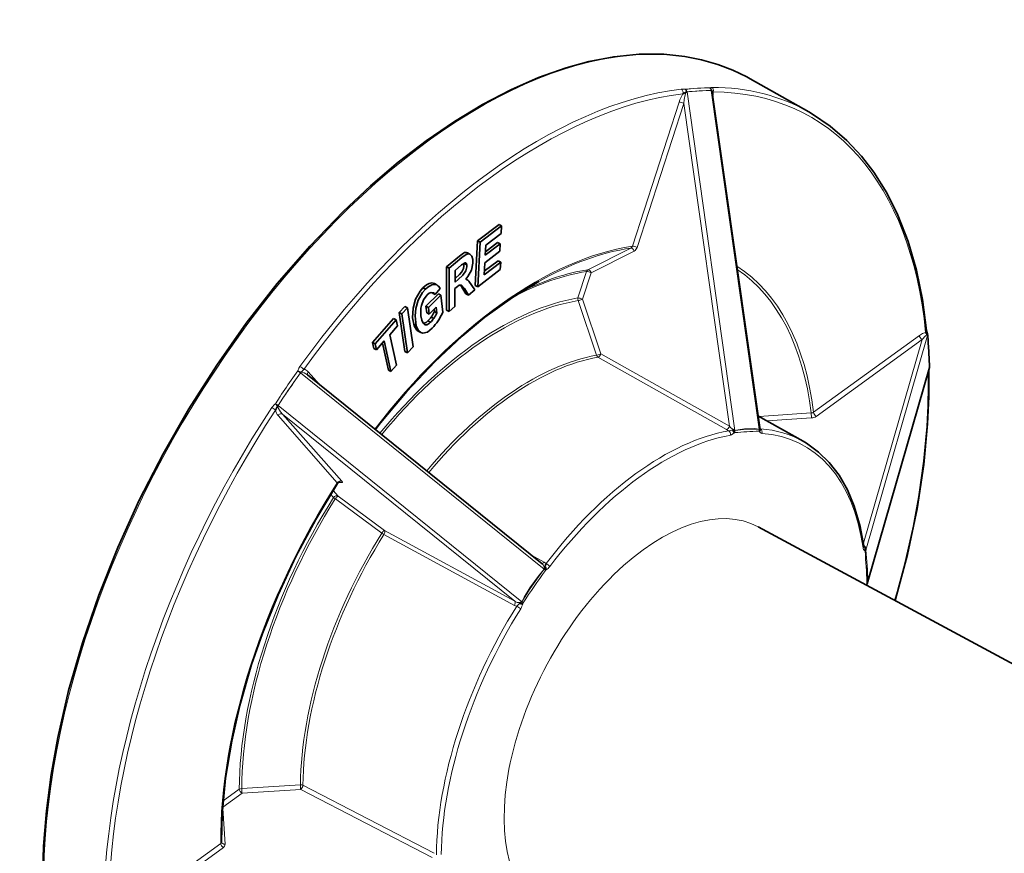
# Model space of a CAD drawing. Extents: x 0 to 420, y 0 to 297.
# Tile 32 of 39: x 324.33 to 325.74, y 248.78 to 249.98. Entities that reach past the tile are written whole.
import ezdxf

# ---------------------------------------------------------------- set-up
doc = ezdxf.new("R2010")
doc.units = 0

msp = doc.modelspace()

# ---------------------------------------------------------------- linework, layer by layer
at = {"color": 7, "lineweight": 35, "ltscale": 0.000138}
msp.add_line((325.373932, 249.893463), (325.378754, 249.890808), dxfattribs=at)
at = {"color": 7, "lineweight": 35, "ltscale": 0.002411}
msp.add_line((325.462677, 249.843323), (325.378754, 249.890808), dxfattribs=at)
at = {"color": 7, "lineweight": 13, "ltscale": 0.00014}
msp.add_line((325.279663, 249.875916), (325.285278, 249.875732), dxfattribs=at)
at = {"color": 7, "lineweight": 35, "ltscale": 0.000136}
msp.add_line((325.286835, 249.871704), (325.281921, 249.869385), dxfattribs=at)
at = {"color": 7, "lineweight": 13, "ltscale": 3e-06}
for p, q in [((325.285278, 249.875732), (325.2854, 249.875717)), ((325.323456, 249.873886), (325.323456, 249.873749)), ((324.72934, 249.471191), (324.729401, 249.471313)), ((324.696899, 249.424133), (324.696991, 249.424225)), ((325.544708, 249.213913), (325.544739, 249.21402)), ((325.082886, 249.186493), (325.082977, 249.186401)), ((325.05069, 249.139801), (325.050812, 249.13974))]:
    msp.add_line(p, q, dxfattribs=at)
at = {"color": 7, "lineweight": 13, "ltscale": 8e-06}
for p, q in [((325.287109, 249.871857), (325.286835, 249.871704)), ((325.323456, 249.873749), (325.323273, 249.874023))]:
    msp.add_line(p, q, dxfattribs=at)
at = {"color": 7, "lineweight": 13, "ltscale": 4e-06}
for p, q in [((325.286835, 249.871704), (325.286896, 249.871567)), ((325.632996, 249.522964), (325.633026, 249.523102)), ((325.633148, 249.522888), (325.632996, 249.522964)), ((324.734009, 249.469528), (324.7341, 249.469391)), ((324.700195, 249.420471), (324.700348, 249.420441)), ((325.356598, 249.385651), (325.356628, 249.385498)), ((325.391479, 249.387726), (325.391479, 249.387573))]:
    msp.add_line(p, q, dxfattribs=at)
at = {"color": 7, "lineweight": 13, "ltscale": 9e-06}
for p, q in [((325.287109, 249.871857), (325.286896, 249.871567)), ((325.635834, 249.476227), (325.635925, 249.476593)), ((324.734009, 249.469528), (324.733765, 249.469284)), ((324.7341, 249.469391), (324.733765, 249.469284))]:
    msp.add_line(p, q, dxfattribs=at)
at = {"color": 7, "lineweight": 13, "ltscale": 0.012277}
msp.add_line((325.287872, 249.871918), (325.356598, 249.385651), dxfattribs=at)
at = {"color": 7, "lineweight": 13, "ltscale": 0.000497}
msp.add_line((325.315155, 249.873932), (325.295319, 249.872742), dxfattribs=at)
at = {"color": 7, "lineweight": 13, "ltscale": 2e-06}
for p, q in [((325.320435, 249.877808), (325.320496, 249.877823)), ((324.734161, 249.469421), (324.7341, 249.469391)), ((325.547394, 249.169342), (325.547424, 249.169403))]:
    msp.add_line(p, q, dxfattribs=at)
at = {"color": 7, "lineweight": 13, "ltscale": 0.012278}
msp.add_line((325.391479, 249.387726), (325.322723, 249.873993), dxfattribs=at)
at = {"color": 7, "lineweight": 13, "ltscale": 6e-06}
for p, q in [((325.323456, 249.873886), (325.323273, 249.874023)), ((325.633148, 249.522888), (325.633026, 249.523102))]:
    msp.add_line(p, q, dxfattribs=at)
at = {"color": 7, "lineweight": 35, "ltscale": 0.012149}
msp.add_line((325.392181, 249.389893), (325.324158, 249.871063), dxfattribs=at)
at = {"color": 7, "lineweight": 13, "ltscale": 0.005437}
msp.add_line((325.209534, 249.65036), (325.276367, 249.85733), dxfattribs=at)
at = {"color": 7, "lineweight": 13, "ltscale": 0.005438}
msp.add_line((325.283112, 249.85553), (325.216248, 249.64856), dxfattribs=at)
at = {"color": 7, "lineweight": 13, "ltscale": 0.011711}
msp.add_line((325.348663, 249.391693), (325.283112, 249.85553), dxfattribs=at)
at = {"color": 7, "lineweight": 35, "ltscale": 0.000968}
for p, q in [((324.987335, 249.657959), (325.018066, 249.681488)), ((324.991028, 249.655975), (325.021759, 249.679504))]:
    msp.add_line(p, q, dxfattribs=at)
at = {"color": 7, "lineweight": 35, "ltscale": 0.000105}
for p, q in [((325.021759, 249.679504), (325.018066, 249.681488)), ((324.991028, 249.655975), (324.987335, 249.657959)), ((325.019623, 249.653748), (325.01593, 249.655731)), ((325.020416, 249.627533), (325.016724, 249.629517)), ((324.946472, 249.61882), (324.94278, 249.620804)), ((324.971802, 249.623718), (324.968109, 249.625717)), ((324.928894, 249.594681), (324.925201, 249.59668)), ((324.987457, 249.592072), (324.983765, 249.594055)), ((324.926331, 249.581039), (324.922638, 249.583023)), ((324.934601, 249.580078), (324.930908, 249.582062)), ((324.886688, 249.56192), (324.882996, 249.563904)), ((324.946228, 249.556656), (324.942535, 249.55864)), ((324.870361, 249.544678), (324.866669, 249.546661)), ((324.87854, 249.553375), (324.874847, 249.555359)), ((324.917847, 249.552734), (324.914154, 249.554718)), ((324.924225, 249.546661), (324.920532, 249.548645)), ((324.928894, 249.554398), (324.925201, 249.556396)), ((324.899231, 249.536255), (324.895538, 249.538239)), ((324.919678, 249.541168), (324.915985, 249.543152)), ((324.905792, 249.526291), (324.9021, 249.528275)), ((324.840179, 249.510193), (324.836487, 249.512177)), ((324.842072, 249.501389), (324.838379, 249.503387)), ((324.886505, 249.497253), (324.882813, 249.499237))]:
    msp.add_line(p, q, dxfattribs=at)
at = {"color": 7, "lineweight": 35, "ltscale": 0.000267}
for p, q in [((325.021759, 249.679504), (325.021149, 249.668823)), ((325.019623, 249.653748), (325.019012, 249.643066)), ((325.020416, 249.627533), (325.019867, 249.616882))]:
    msp.add_line(p, q, dxfattribs=at)
at = {"color": 7, "lineweight": 35, "ltscale": 0.0016}
for p, q in [((324.983765, 249.594055), (324.987335, 249.657959)), ((324.987457, 249.592072), (324.991028, 249.655975))]:
    msp.add_line(p, q, dxfattribs=at)
at = {"color": 7, "lineweight": 35, "ltscale": 0.000699}
msp.add_line((325.021149, 249.668823), (324.998962, 249.65184), dxfattribs=at)
at = {"color": 7, "lineweight": 35, "ltscale": 0.000675}
for p, q in [((325.019012, 249.643066), (324.997559, 249.626648)), ((324.998169, 249.637329), (325.019623, 249.653748))]:
    msp.add_line(p, q, dxfattribs=at)
at = {"color": 7, "lineweight": 35, "ltscale": 0.000363}
msp.add_line((324.998962, 249.65184), (324.998169, 249.637329), dxfattribs=at)
at = {"color": 7, "lineweight": 35, "ltscale": 0.00055}
msp.add_line((324.998444, 249.642349), (325.01593, 249.655731), dxfattribs=at)
at = {"color": 7, "lineweight": 13, "ltscale": 0.001725}
msp.add_line((325.145599, 249.616638), (325.207245, 249.647675), dxfattribs=at)
at = {"color": 7, "lineweight": 13, "ltscale": 0.001726}
msp.add_line((325.211975, 249.643234), (325.15033, 249.612183), dxfattribs=at)
at = {"color": 7, "lineweight": 35, "ltscale": 0.000601}
for p, q in [((324.94278, 249.620804), (324.961151, 249.636307)), ((324.946472, 249.61882), (324.964844, 249.634323))]:
    msp.add_line(p, q, dxfattribs=at)
at = {"color": 7, "lineweight": 35, "ltscale": 0.000104}
for p, q in [((324.976196, 249.638885), (324.972534, 249.640869)), ((324.912476, 249.588501), (324.908813, 249.590485)), ((324.973999, 249.580109), (324.970337, 249.582092)), ((324.916809, 249.562286), (324.913147, 249.56427)), ((324.862793, 249.470398), (324.859131, 249.472382))]:
    msp.add_line(p, q, dxfattribs=at)
at = {"color": 7, "lineweight": 35, "ltscale": 0.000625}
msp.add_line((324.996857, 249.614319), (325.016724, 249.629517), dxfattribs=at)
at = {"color": 7, "lineweight": 35, "ltscale": 0.001554}
for p, q in [((324.942535, 249.55864), (324.94278, 249.620804)), ((324.946228, 249.556656), (324.946472, 249.61882))]:
    msp.add_line(p, q, dxfattribs=at)
at = {"color": 7, "lineweight": 35, "ltscale": 0.000418}
msp.add_line((324.954926, 249.615601), (324.954865, 249.598877), dxfattribs=at)
at = {"color": 7, "lineweight": 35, "ltscale": 0.000306}
msp.add_line((324.964264, 249.623489), (324.954926, 249.615601), dxfattribs=at)
at = {"color": 7, "lineweight": 35, "ltscale": 0.000147}
for p, q in [((324.969238, 249.626648), (324.964264, 249.623489)), ((324.954865, 249.598877), (324.959351, 249.602692))]:
    msp.add_line(p, q, dxfattribs=at)
at = {"color": 7, "lineweight": 35, "ltscale": 1.3e-05}
for p, q in [((324.968109, 249.625717), (324.968018, 249.626236)), ((325.392975, 249.388062), (325.39267, 249.388489)), ((325.541931, 249.219238), (325.541809, 249.219727))]:
    msp.add_line(p, q, dxfattribs=at)
at = {"color": 7, "lineweight": 35, "ltscale": 0.00102}
msp.add_line((325.019867, 249.616882), (324.987457, 249.592072), dxfattribs=at)
at = {"color": 7, "lineweight": 35, "ltscale": 0.00075}
msp.add_line((324.996582, 249.609283), (325.020416, 249.627533), dxfattribs=at)
at = {"color": 7, "lineweight": 35, "ltscale": 0.000435}
msp.add_line((324.997559, 249.626648), (324.996582, 249.609283), dxfattribs=at)
at = {"color": 7, "lineweight": 35, "ltscale": 2.5e-05}
msp.add_line((324.954895, 249.604004), (324.955658, 249.604675), dxfattribs=at)
at = {"color": 7, "lineweight": 35, "ltscale": 3.3e-05}
msp.add_line((324.970184, 249.603195), (324.971405, 249.602661), dxfattribs=at)
at = {"color": 7, "lineweight": 35, "ltscale": 3.2e-05}
for p, q in [((324.971405, 249.602661), (324.970276, 249.603287)), ((324.922638, 249.583023), (324.921844, 249.58403))]:
    msp.add_line(p, q, dxfattribs=at)
at = {"color": 7, "lineweight": 13, "ltscale": 0.000997}
for p, q in [((325.131348, 249.57605), (325.143616, 249.613983)), ((325.15033, 249.612183), (325.138062, 249.574249))]:
    msp.add_line(p, q, dxfattribs=at)
at = {"color": 7, "lineweight": 35, "ltscale": 0.000283}
msp.add_line((324.933624, 249.589706), (324.926331, 249.581039), dxfattribs=at)
at = {"color": 7, "lineweight": 35, "ltscale": 0.000644}
msp.add_line((324.954803, 249.589554), (324.954712, 249.563812), dxfattribs=at)
at = {"color": 7, "lineweight": 35, "ltscale": 0.000115}
msp.add_line((324.958313, 249.592514), (324.954803, 249.589554), dxfattribs=at)
at = {"color": 7, "lineweight": 35, "ltscale": 0.00016}
msp.add_line((324.968384, 249.5896), (324.964233, 249.594482), dxfattribs=at)
at = {"color": 7, "lineweight": 35, "ltscale": 0.000299}
for p, q in [((324.983154, 249.587814), (324.973999, 249.580109)), ((324.870667, 249.479401), (324.862793, 249.470398))]:
    msp.add_line(p, q, dxfattribs=at)
at = {"color": 7, "lineweight": 35, "ltscale": 0.000379}
msp.add_line((324.974426, 249.600189), (324.983154, 249.587814), dxfattribs=at)
at = {"color": 7, "lineweight": 35, "ltscale": 0.000628}
msp.add_line((324.913147, 249.56427), (324.930908, 249.582062), dxfattribs=at)
at = {"color": 7, "lineweight": 35, "ltscale": 0.000629}
msp.add_line((324.916809, 249.562286), (324.934601, 249.580078), dxfattribs=at)
at = {"color": 7, "lineweight": 35, "ltscale": 0.000616}
msp.add_line((324.934601, 249.580078), (324.937195, 249.555557), dxfattribs=at)
at = {"color": 7, "lineweight": 13, "ltscale": 3.2e-05}
for p, q in [((325.132813, 249.572433), (325.131561, 249.572235)), ((325.355438, 249.38623), (325.356598, 249.385651))]:
    msp.add_line(p, q, dxfattribs=at)
at = {"color": 7, "lineweight": 13, "ltscale": 0.00207}
for p, q in [((325.138062, 249.574249), (325.164368, 249.495728)), ((325.157867, 249.493729), (325.131561, 249.572235))]:
    msp.add_line(p, q, dxfattribs=at)
at = {"color": 7, "lineweight": 35, "ltscale": 0.000295}
for p, q in [((324.874847, 249.555359), (324.882996, 249.563904)), ((324.87854, 249.553375), (324.886688, 249.56192)), ((324.894653, 249.505783), (324.886505, 249.497253))]:
    msp.add_line(p, q, dxfattribs=at)
at = {"color": 7, "lineweight": 35, "ltscale": 0.001417}
for p, q in [((324.886688, 249.56192), (324.894653, 249.505783)), ((324.882813, 249.499237), (324.874847, 249.555359)), ((324.886505, 249.497253), (324.87854, 249.553375))]:
    msp.add_line(p, q, dxfattribs=at)
at = {"color": 7, "lineweight": 35, "ltscale": 0.00024}
for p, q in [((324.914154, 249.554718), (324.913147, 249.56427)), ((324.917847, 249.552734), (324.916809, 249.562286))]:
    msp.add_line(p, q, dxfattribs=at)
at = {"color": 7, "lineweight": 35, "ltscale": 0.000359}
msp.add_line((324.927979, 249.562897), (324.917847, 249.552734), dxfattribs=at)
at = {"color": 7, "lineweight": 35, "ltscale": 8.4e-05}
msp.add_line((324.925201, 249.556396), (324.924835, 249.559753), dxfattribs=at)
at = {"color": 7, "lineweight": 35, "ltscale": 0.000214}
msp.add_line((324.928894, 249.554398), (324.927979, 249.562897), dxfattribs=at)
at = {"color": 7, "lineweight": 35, "ltscale": 0.000277}
msp.add_line((324.954712, 249.563812), (324.946228, 249.556656), dxfattribs=at)
at = {"color": 7, "lineweight": 35, "ltscale": 0.001146}
for p, q in [((324.836487, 249.512177), (324.866669, 249.546661)), ((324.840179, 249.510193), (324.870361, 249.544678))]:
    msp.add_line(p, q, dxfattribs=at)
at = {"color": 7, "lineweight": 35, "ltscale": 0.000226}
msp.add_line((324.870361, 249.544678), (324.872253, 249.535858), dxfattribs=at)
at = {"color": 7, "lineweight": 35, "ltscale": 0.00042}
msp.add_line((324.872253, 249.535858), (324.861206, 249.523224), dxfattribs=at)
at = {"color": 7, "lineweight": 35, "ltscale": 0.001121}
for p, q in [((324.861206, 249.523224), (324.870667, 249.479401)), ((324.862793, 249.470398), (324.853333, 249.514236))]:
    msp.add_line(p, q, dxfattribs=at)
at = {"color": 7, "lineweight": 13, "ltscale": 0.004697}
for p, q in [((325.469482, 249.411835), (325.621429, 249.522369)), ((324.622406, 248.786835), (324.470459, 248.6763))]:
    msp.add_line(p, q, dxfattribs=at)
at = {"color": 7, "lineweight": 13, "ltscale": 0.004698}
for p, q in [((325.625366, 249.51651), (325.473389, 249.40596)), ((324.466522, 248.682159), (324.618469, 248.792709))]:
    msp.add_line(p, q, dxfattribs=at)
at = {"color": 7, "lineweight": 13, "ltscale": 0.007612}
msp.add_line((325.541199, 249.223907), (325.625366, 249.51651), dxfattribs=at)
at = {"color": 7, "lineweight": 13, "ltscale": 0.008013}
msp.add_line((325.633331, 249.522034), (325.544739, 249.21402), dxfattribs=at)
at = {"color": 7, "lineweight": 35, "ltscale": 8e-06}
msp.add_line((325.633209, 249.523804), (325.633118, 249.524109), dxfattribs=at)
at = {"color": 7, "lineweight": 35, "ltscale": 2.3e-05}
msp.add_line((325.633209, 249.523804), (325.633392, 249.522888), dxfattribs=at)
at = {"color": 7, "lineweight": 13, "ltscale": 0.000235}
msp.add_line((325.633972, 249.512665), (325.633331, 249.522034), dxfattribs=at)
at = {"color": 7, "lineweight": 35, "ltscale": 2e-06}
for p, q in [((325.633392, 249.522888), (325.633392, 249.522797)), ((325.636078, 249.478058), (325.636078, 249.477966)), ((324.619781, 248.795059), (324.619781, 248.794998))]:
    msp.add_line(p, q, dxfattribs=at)
at = {"color": 7, "lineweight": 35, "ltscale": 0.000236}
msp.add_line((325.634033, 249.513397), (325.633392, 249.522797), dxfattribs=at)
at = {"color": 7, "lineweight": 35, "ltscale": 0.000225}
for p, q in [((324.838379, 249.503387), (324.836487, 249.512177)), ((324.842072, 249.501389), (324.840179, 249.510193))]:
    msp.add_line(p, q, dxfattribs=at)
at = {"color": 7, "lineweight": 35, "ltscale": 0.000427}
msp.add_line((324.853333, 249.514236), (324.842072, 249.501389), dxfattribs=at)
at = {"color": 7, "lineweight": 35, "ltscale": 0.000995}
msp.add_line((324.859131, 249.472382), (324.850708, 249.511261), dxfattribs=at)
at = {"color": 7, "lineweight": 13, "ltscale": 0.000636}
msp.add_line((325.635498, 249.487274), (325.633972, 249.512665), dxfattribs=at)
msp.add_line((325.635498, 249.487274), (325.633972, 249.512665), dxfattribs=at)
at = {"color": 7, "lineweight": 13, "ltscale": 3.1e-05}
msp.add_line((325.157867, 249.493729), (325.159088, 249.493927), dxfattribs=at)
at = {"color": 7, "lineweight": 13, "ltscale": 0.005291}
for p, q in [((325.34436, 249.386993), (325.160034, 249.491028)), ((325.164368, 249.495728), (325.348663, 249.391693))]:
    msp.add_line(p, q, dxfattribs=at)
at = {"color": 7, "lineweight": 35, "ltscale": 0.000247}
msp.add_line((325.636078, 249.478058), (325.635559, 249.48793), dxfattribs=at)
at = {"color": 7, "lineweight": 35, "ltscale": 0.000133}
msp.add_line((324.73764, 249.473419), (324.734009, 249.469528), dxfattribs=at)
at = {"color": 7, "lineweight": 13, "ltscale": 0.008012}
msp.add_line((325.547424, 249.169403), (325.635986, 249.477417), dxfattribs=at)
at = {"color": 7, "lineweight": 35, "ltscale": 0.008001}
msp.add_line((325.547424, 249.168747), (325.635864, 249.476318), dxfattribs=at)
at = {"color": 7, "lineweight": 13, "ltscale": 0.000247}
msp.add_line((325.635986, 249.477417), (325.635498, 249.487274), dxfattribs=at)
at = {"color": 7, "lineweight": 13, "ltscale": 1.1e-05}
msp.add_line((325.635803, 249.476181), (325.635925, 249.476593), dxfattribs=at)
at = {"color": 7, "lineweight": 13, "ltscale": 1e-06}
msp.add_line((325.635803, 249.476181), (325.635834, 249.476227), dxfattribs=at)
at = {"color": 7, "lineweight": 35, "ltscale": 1.1e-05}
msp.add_line((325.635986, 249.476746), (325.635864, 249.476318), dxfattribs=at)
at = {"color": 7, "lineweight": 13, "ltscale": 0.000306}
for p, q in [((324.722107, 249.461304), (324.72934, 249.471191)), ((324.707672, 249.431976), (324.701019, 249.421707))]:
    msp.add_line(p, q, dxfattribs=at)
at = {"color": 7, "lineweight": 13, "ltscale": 0.000305}
msp.add_line((324.733215, 249.468399), (324.726013, 249.458557), dxfattribs=at)
at = {"color": 7, "lineweight": 13, "ltscale": 0.011229}
for p, q in [((325.082886, 249.186493), (324.733215, 249.468399)), ((324.701019, 249.421707), (325.05069, 249.139801))]:
    msp.add_line(p, q, dxfattribs=at)
at = {"color": 7, "lineweight": 35, "ltscale": 0.010803}
msp.add_line((325.079712, 249.194336), (324.743286, 249.465546), dxfattribs=at)
at = {"color": 7, "lineweight": 13, "ltscale": 0.000603}
msp.add_line((324.74411, 249.470093), (324.760071, 249.451996), dxfattribs=at)
at = {"color": 7, "lineweight": 35, "ltscale": 1.2e-05}
msp.add_line((325.63501, 249.473373), (325.63501, 249.472885), dxfattribs=at)
at = {"color": 7, "lineweight": 13, "ltscale": 0.000807}
msp.add_line((324.726013, 249.458557), (324.707672, 249.431976), dxfattribs=at)
at = {"color": 7, "lineweight": 13, "ltscale": 0.000308}
msp.add_line((324.696991, 249.424225), (324.703674, 249.434555), dxfattribs=at)
at = {"color": 7, "lineweight": 13, "ltscale": 0.000123}
msp.add_line((324.696899, 249.424133), (324.700195, 249.420471), dxfattribs=at)
at = {"color": 7, "lineweight": 13, "ltscale": 0.00012}
msp.add_line((324.696991, 249.424225), (324.700378, 249.420837), dxfattribs=at)
at = {"color": 7, "lineweight": 35, "ltscale": 0.000155}
msp.add_line((324.700195, 249.420471), (324.697357, 249.414978), dxfattribs=at)
at = {"color": 7, "lineweight": 13, "ltscale": 1e-05}
for q in [(324.700195, 249.420471), (324.700348, 249.420441)]:
    msp.add_line((324.700378, 249.420837), q, dxfattribs=at)
at = {"color": 7, "lineweight": 13, "ltscale": 0.003215}
for p, q in [((324.785828, 249.31073), (324.700745, 249.407166)), ((324.707214, 249.409225), (324.792297, 249.312805))]:
    msp.add_line(p, q, dxfattribs=at)
at = {"color": 7, "lineweight": 13, "ltscale": 0.010711}
msp.add_line((325.040771, 249.14035), (324.707214, 249.409225), dxfattribs=at)
at = {"color": 7, "lineweight": 35, "ltscale": 0.001868}
msp.add_line((325.454803, 249.370163), (325.389771, 249.406952), dxfattribs=at)
at = {"color": 7, "lineweight": 13, "ltscale": 0.001866}
msp.add_line((325.391541, 249.405945), (325.466003, 249.410843), dxfattribs=at)
at = {"color": 7, "lineweight": 13, "ltscale": 0.00159}
msp.add_line((325.466461, 249.403656), (325.403015, 249.399475), dxfattribs=at)
at = {"color": 7, "lineweight": 13, "ltscale": 0.00018}
msp.add_line((325.466461, 249.403656), (325.466003, 249.410843), dxfattribs=at)
at = {"color": 7, "lineweight": 35, "ltscale": 1.4e-05}
for p, q in [((325.392181, 249.389893), (325.392303, 249.389328)), ((325.547363, 249.168427), (325.547211, 249.167877))]:
    msp.add_line(p, q, dxfattribs=at)
at = {"color": 7, "lineweight": 13, "ltscale": 2.1e-05}
msp.add_line((325.392334, 249.389282), (325.392639, 249.388489), dxfattribs=at)
at = {"color": 7, "lineweight": 13, "ltscale": 2.8e-05}
msp.add_line((325.392548, 249.388733), (325.393463, 249.388092), dxfattribs=at)
at = {"color": 7, "lineweight": 13, "ltscale": 4e-05}
msp.add_line((325.353424, 249.387726), (325.35318, 249.386139), dxfattribs=at)
at = {"color": 7, "lineweight": 13, "ltscale": 5e-06}
msp.add_line((325.391846, 249.384277), (325.391724, 249.38443), dxfattribs=at)
at = {"color": 7, "lineweight": 35, "ltscale": 1e-06}
msp.add_line((325.392639, 249.388489), (325.39267, 249.388489), dxfattribs=at)
at = {"color": 7, "lineweight": 13, "ltscale": 0.000154}
msp.add_line((324.792816, 249.310944), (324.786682, 249.310425), dxfattribs=at)
at = {"color": 7, "lineweight": 13, "ltscale": 0.000156}
msp.add_line((324.780457, 249.289398), (324.776306, 249.294083), dxfattribs=at)
at = {"color": 7, "lineweight": 13, "ltscale": 0.000272}
msp.add_line((324.779755, 249.299622), (324.786957, 249.291458), dxfattribs=at)
at = {"color": 7, "lineweight": 13, "ltscale": 0.002069}
for p, q in [((324.786957, 249.291458), (324.853485, 249.242218)), ((324.849579, 249.238312), (324.78302, 249.287506))]:
    msp.add_line(p, q, dxfattribs=at)
at = {"color": 7, "lineweight": 35, "ltscale": 0.034998}
msp.add_line((326.622559, 248.583374), (325.390137, 249.247345), dxfattribs=at)
at = {"color": 7, "lineweight": 13, "ltscale": 0.00533}
for p, q in [((325.040009, 249.134521), (324.852722, 249.236404)), ((324.853485, 249.242218), (325.040771, 249.14035))]:
    msp.add_line(p, q, dxfattribs=at)
at = {"color": 7, "lineweight": 13, "ltscale": 5.6e-05}
msp.add_line((325.541931, 249.219238), (325.543457, 249.21759), dxfattribs=at)
at = {"color": 7, "lineweight": 13, "ltscale": 0.000548}
msp.add_line((325.06366, 249.20726), (325.082916, 249.196777), dxfattribs=at)
at = {"color": 7, "lineweight": 13, "ltscale": 1.7e-05}
msp.add_line((325.543457, 249.21759), (325.543884, 249.218109), dxfattribs=at)
at = {"color": 7, "lineweight": 13, "ltscale": 4.1e-05}
msp.add_line((325.082886, 249.186493), (325.08313, 249.18811), dxfattribs=at)
at = {"color": 7, "lineweight": 13, "ltscale": 7e-06}
msp.add_line((325.08551, 249.185654), (325.085266, 249.185486), dxfattribs=at)
at = {"color": 7, "lineweight": 13, "ltscale": 6.7e-05}
msp.add_line((325.544922, 249.16394), (325.545868, 249.166458), dxfattribs=at)
at = {"color": 7, "lineweight": 13, "ltscale": 1.6e-05}
for p, q in [((325.545868, 249.166458), (325.546051, 249.167084)), ((325.547424, 249.169403), (325.547424, 249.168747))]:
    msp.add_line(p, q, dxfattribs=at)
at = {"color": 7, "lineweight": 13, "ltscale": 1.5e-05}
msp.add_line((325.546051, 249.167084), (325.546143, 249.167664), dxfattribs=at)
at = {"color": 7, "lineweight": 35, "ltscale": 2.2e-05}
msp.add_line((325.547394, 249.169342), (325.547333, 249.168457), dxfattribs=at)
at = {"color": 7, "lineweight": 35, "ltscale": 7e-06}
msp.add_line((325.547424, 249.168747), (325.547363, 249.168488), dxfattribs=at)
at = {"color": 7, "lineweight": 13, "ltscale": 0.000142}
msp.add_line((325.043365, 249.133392), (325.047424, 249.13736), dxfattribs=at)
at = {"color": 7, "lineweight": 13, "ltscale": 0.000103}
msp.add_line((325.046722, 249.138718), (325.05069, 249.139801), dxfattribs=at)
at = {"color": 7, "lineweight": 13, "ltscale": 3.8e-05}
msp.add_line((325.046722, 249.138718), (325.047424, 249.13736), dxfattribs=at)
at = {"color": 7, "lineweight": 13, "ltscale": 0.000712}
msp.add_line((324.622131, 248.853775), (324.645142, 248.870529), dxfattribs=at)
at = {"color": 7, "lineweight": 13, "ltscale": 0.00211}
for p, q in [((324.648621, 248.87146), (324.732849, 248.877014)), ((324.733307, 248.870239), (324.649078, 248.864655))]:
    msp.add_line(p, q, dxfattribs=at)
at = {"color": 7, "lineweight": 13, "ltscale": 0.005312}
msp.add_line((324.921906, 248.7724), (324.733307, 248.870239), dxfattribs=at)
at = {"color": 7, "lineweight": 13, "ltscale": 0.005311}
msp.add_line((324.736389, 248.876266), (324.924957, 248.778427), dxfattribs=at)
at = {"color": 7, "lineweight": 13, "ltscale": 0.000855}
msp.add_line((324.649078, 248.864655), (324.621399, 248.844543), dxfattribs=at)
at = {"color": 7, "lineweight": 13, "ltscale": 0.001289}
msp.add_line((324.621338, 248.842911), (324.625, 248.791473), dxfattribs=at)
at = {"color": 7, "lineweight": 35}
for points in [[(324.362732, 248.735779), (324.364075, 248.788635), (324.368164, 248.839478), (324.375, 248.891602), (324.384552, 248.944794), (324.400208, 249.012375), (324.419861, 249.08075), (324.443451, 249.149384), (324.470734, 249.217819), (324.501526, 249.285553), (324.535645, 249.352066), (324.572784, 249.416916), (324.612701, 249.479614), (324.655121, 249.539719), (324.699707, 249.596786), (324.746185, 249.650391), (324.794189, 249.700165), (324.833466, 249.736984), (324.873291, 249.770935), (324.913452, 249.801788), (324.95401, 249.829651), (324.994476, 249.854126), (325.034821, 249.875198), (325.074646, 249.8927), (325.114288, 249.906738), (325.146729, 249.915588), (325.182678, 249.922485), (325.219055, 249.926102), (325.254791, 249.926056), (325.284668, 249.922989), (325.308838, 249.918243), (325.332153, 249.91156), (325.353485, 249.903381), (325.373932, 249.893463)], [(325.325562, 249.871994), (325.324127, 249.873215), (325.323456, 249.873886)], [(325.631622, 249.529083), (325.625732, 249.5737), (325.617065, 249.615906), (325.605164, 249.657013), (325.590546, 249.694794), (325.574615, 249.726929), (325.556061, 249.756729), (325.53833, 249.779907), (325.517334, 249.802399), (325.493561, 249.822876), (325.468231, 249.840088), (325.462677, 249.843323)], [(324.961151, 249.636307), (324.96701, 249.640472), (324.968506, 249.641129), (324.970947, 249.641388), (324.972534, 249.640869)], [(324.964844, 249.634323), (324.970703, 249.638489), (324.972198, 249.63913), (324.974609, 249.639404), (324.976196, 249.638885)], [(324.980255, 249.631058), (324.980591, 249.625854), (324.978546, 249.615997), (324.973419, 249.606949), (324.970184, 249.603195)], [(324.976196, 249.638885), (324.97879, 249.636139), (324.980255, 249.631058)], [(324.955658, 249.604675), (324.961212, 249.609619), (324.964661, 249.613525), (324.967163, 249.6185), (324.968109, 249.625717)], [(324.959351, 249.602692), (324.96582, 249.608566), (324.970337, 249.615143), (324.971863, 249.620789), (324.971802, 249.623718)], [(324.971802, 249.623718), (324.971252, 249.625549), (324.970398, 249.626434)], [(325.075073, 249.599884), (325.037201, 249.576691), (324.997803, 249.548248), (324.964905, 249.521088), (324.92572, 249.484482), (324.885468, 249.441772), (324.847778, 249.396606), (324.840454, 249.387177)], [(324.895538, 249.538239), (324.89389, 249.547302), (324.894592, 249.561432), (324.898193, 249.574448), (324.904602, 249.585663), (324.908813, 249.590485)], [(324.899231, 249.536255), (324.89743, 249.550262), (324.89856, 249.561127), (324.901947, 249.572662), (324.908295, 249.583679), (324.912476, 249.588501)], [(324.908813, 249.590485), (324.91391, 249.594788), (324.917847, 249.596863), (324.921509, 249.59758), (324.925201, 249.59668)], [(324.912476, 249.588501), (324.915985, 249.591614), (324.921326, 249.594788), (324.92627, 249.59552), (324.928894, 249.594681)], [(324.964233, 249.594482), (324.960876, 249.594421), (324.958313, 249.592514)], [(324.914886, 249.580383), (324.90979, 249.573456), (324.906616, 249.565216), (324.905884, 249.561172), (324.905823, 249.550171), (324.907135, 249.544174)], [(324.923798, 249.583435), (324.920624, 249.583954), (324.917786, 249.582779), (324.914886, 249.580383)], [(324.907135, 249.544174), (324.909058, 249.539703), (324.911072, 249.537735)], [(324.9021, 249.528275), (324.899963, 249.529877), (324.896667, 249.535034), (324.895538, 249.538239)], [(324.905792, 249.526291), (324.902435, 249.529297), (324.899231, 249.536255)], [(324.921936, 249.532547), (324.9151, 249.527054), (324.90863, 249.525391)], [(324.909332, 249.539307), (324.913208, 249.540787), (324.915985, 249.543152)], [(324.911072, 249.537735), (324.912537, 249.537323), (324.914215, 249.537491), (324.917816, 249.539505), (324.919678, 249.541168)], [(325.633026, 249.523102), (325.630859, 249.525757), (325.630341, 249.526611)], [(325.631622, 249.529083), (325.632996, 249.524445), (325.633118, 249.524109)], [(325.586761, 249.141418), (325.60437, 249.207703), (325.618103, 249.273087), (325.627869, 249.337097), (325.633331, 249.395477), (325.63504, 249.434738), (325.63501, 249.472885)], [(325.35318, 249.386139), (325.355072, 249.385727), (325.356079, 249.385483), (325.356628, 249.385498)], [(325.541809, 249.219727), (325.53656, 249.248047), (325.528015, 249.277161), (325.518188, 249.300354), (325.506134, 249.321381), (325.492157, 249.339645), (325.476776, 249.354797), (325.459229, 249.367554), (325.454803, 249.370163)], [(324.786163, 249.309753), (324.755005, 249.258072), (324.726471, 249.20462), (324.700836, 249.149826), (324.678406, 249.09433), (324.662903, 249.049774), (324.645721, 248.990509), (324.634216, 248.93959), (324.625549, 248.886139), (324.620789, 248.834641), (324.619781, 248.795059)], [(325.082977, 249.186401), (325.083466, 249.187286), (325.083801, 249.188843)], [(325.047424, 249.13736), (325.049255, 249.138321), (325.050293, 249.139084), (325.050812, 249.13974)]]:
    msp.add_lwpolyline(points, dxfattribs=at)
at = {"color": 7, "lineweight": 13}
for points in [[(325.286865, 249.87149), (325.28537, 249.867935), (325.283844, 249.861115), (325.283112, 249.85553)], [(325.145599, 249.616638), (325.146149, 249.616638), (325.1474, 249.616165), (325.148651, 249.615082)], [(325.621429, 249.522369), (325.626068, 249.525208), (325.630341, 249.526611)], [(325.632996, 249.522964), (325.632813, 249.52301), (325.632324, 249.522949), (325.631744, 249.522705), (325.630402, 249.52179), (325.625366, 249.51651)], [(324.729401, 249.471313), (324.730835, 249.47525), (324.732239, 249.477661)], [(324.743286, 249.465546), (324.73822, 249.468719), (324.735687, 249.469467), (324.734161, 249.469421)], [(324.691742, 249.418884), (324.69632, 249.423645), (324.696899, 249.424133)], [(324.700348, 249.420441), (324.701233, 249.417053), (324.704285, 249.412354), (324.707214, 249.409225)], [(325.391479, 249.387726), (325.391846, 249.387848), (325.391968, 249.388062), (325.39212, 249.388596), (325.392181, 249.389893)], [(325.347717, 249.385376), (325.351532, 249.385956), (325.35318, 249.386139)], [(325.35556, 249.382111), (325.351929, 249.379471), (325.350128, 249.378876)], [(325.356598, 249.385651), (325.361084, 249.386871), (325.37027, 249.388245), (325.384308, 249.388565), (325.391479, 249.387726)], [(325.356628, 249.385498), (325.373444, 249.387573), (325.391479, 249.387573)], [(325.395355, 249.381561), (325.394165, 249.381836), (325.392365, 249.383453), (325.391846, 249.384277)], [(324.792297, 249.312805), (324.793121, 249.311676), (324.793213, 249.31131), (324.793182, 249.311127), (324.793091, 249.311035), (324.792816, 249.310944)], [(325.543884, 249.218109), (325.544708, 249.214355), (325.544739, 249.21402)], [(325.05069, 249.139801), (325.05426, 249.146515), (325.062286, 249.1595), (325.075531, 249.177902), (325.082886, 249.186493)], [(325.050812, 249.13974), (325.062897, 249.158875), (325.079529, 249.182068), (325.082977, 249.186401)], [(325.040771, 249.14035), (325.044189, 249.13887), (325.046722, 249.138718)], [(324.625, 248.791473), (324.624115, 248.788544), (324.622406, 248.786835)]]:
    msp.add_lwpolyline(points, dxfattribs=at)
for centre, radius, start, end in [((325.327148, 249.84137), 0.053211, 148.231675, 162.555565), ((325.318878, 249.607224), 0.270575, 95.513618, 97.110598), ((325.282593, 249.871246), 0.005297, 7.366476, 58.013755), ((325.321136, 249.605408), 0.268575, 95.516678, 97.116206), ((325.319183, 249.603363), 0.274456, 91.321883, 95.497622), ((325.341492, 249.26532), 0.609184, 92.475748, 94.345984), ((325.319214, 249.600693), 0.277114, 89.745933, 91.317689), ((325.321472, 249.598755), 0.275245, 89.741343, 91.314923), ((325.318115, 249.873138), 0.005221, 9.68769, 63.562977), ((325.317688, 249.873627), 0.005024, 4.173137, 56.572258), ((325.323212, 249.872986), 0.005541, 86.830112, 119.365288), ((325.318268, 249.873077), 0.005244, 8.821844, 64.793565), ((325.315765, 249.870316), 0.008416, 5.418353, 24.052648), ((325.295532, 249.872223), 0.03003, 347.925032, 359.535757), ((325.205017, 249.65184), 0.004731, 298.301993, 341.9096), ((325.207611, 249.651001), 0.008938, 299.24682, 344.127361), ((325.142334, 249.609497), 0.008455, 18.568846, 41.413708), ((325.127838, 249.595566), 0.023662, 282.122265, 295.656005), ((325.631836, 249.523743), 0.001335, 331.638503, 15.603215), ((325.631805, 249.523438), 0.001448, 337.552293, 14.487938), ((325.631165, 249.522629), 0.002231, 344.610332, 3.949148), ((325.154144, 249.516998), 0.023599, 282.077077, 295.648656), ((325.159241, 249.494675), 0.003738, 282.236036, 307.119385), ((325.156372, 249.498322), 0.00838, 307.689606, 341.952105), ((324.737, 249.464355), 0.009104, 38.965048, 86.012039), ((325.634216, 249.477966), 0.001856, 342.764923, 3.040055), ((325.368073, 248.996399), 0.795873, 144.258745, 146.596787), ((324.725616, 249.456512), 0.015146, 57.535915, 75.785525), ((324.716187, 249.448959), 0.025829, 48.823456, 59.399259), ((324.726807, 249.457581), 0.01396, 58.84988, 79.308475), ((326.172821, 248.441895), 1.76831, 144.904854, 145.951075), ((324.682709, 249.396866), 0.03085, 53.606426, 62.464245), ((324.711639, 249.416458), 0.014348, 185.949336, 220.461216), ((325.465942, 249.417786), 0.006925, 270.417855, 300.741654), ((325.465881, 249.417236), 0.013583, 272.55722, 303.753078), ((325.361847, 249.402603), 0.017102, 219.648492, 240.489571), ((325.358887, 249.412979), 0.029776, 240.777655, 247.970274), ((325.34848, 249.379028), 0.010009, 45.900633, 60.379357), ((325.357361, 249.37999), 0.002791, 109.026444, 130.185933), ((325.404358, 248.873245), 0.5116, 91.466348, 95.371181), ((325.350586, 249.38443), 0.006162, 342.801007, 9.863953), ((325.385406, 249.386566), 0.00615, 342.15422, 9.306925), ((325.391113, 249.383881), 0.000838, 41.489912, 79.394966), ((325.387543, 249.387268), 0.005063, 325.742032, 9.230437), ((324.785065, 249.309875), 0.001125, 353.520918, 48.852809), ((324.789978, 249.307144), 0.00474, 53.309562, 94.654899), ((324.800629, 249.27533), 0.021409, 134.936534, 145.318408), ((324.788116, 249.2883), 0.003394, 110.223667, 140.006502), ((324.867096, 249.226135), 0.021323, 134.910743, 145.243754), ((324.854675, 249.239044), 0.003403, 110.417972, 140.131248), ((324.846191, 249.240753), 0.007855, 326.378896, 359.016786), ((324.85141, 249.240662), 0.002602, 359.22785, 36.938233), ((325.521667, 249.206818), 0.024936, 26.920701, 37.301497), ((325.545959, 249.217529), 0.005439, 185.168153, 237.95456), ((325.542206, 249.212006), 0.001289, 8.95862, 46.036657), ((325.541748, 249.214783), 0.003095, 303.570715, 343.584385), ((324.47525, 249.125641), 1.071711, 2.247389, 4.632988), ((324.765869, 249.144913), 0.781905, 1.789608, 5.062493), ((324.937195, 249.155426), 0.610373, 1.311966, 5.508675), ((325.07489, 249.187775), 0.008116, 20.393703, 53.609721), ((325.0784, 249.188339), 0.009567, 41.372717, 61.927051), ((326.871429, 247.91922), 2.189634, 144.689361, 146.170693), ((325.061676, 249.183777), 0.021886, 11.417862, 18.17883), ((325.084808, 249.196136), 0.006012, 247.141711, 260.934185), ((325.074768, 249.175873), 0.013339, 42.333212, 52.046), ((325.078033, 249.184265), 0.007349, 9.576323, 38.38873), ((325.087585, 249.182434), 0.003815, 126.952671, 140.631942), ((325.077881, 249.199951), 0.0162, 298.010405, 323.164926), ((325.545959, 249.168518), 0.001419, 273.503577, 333.695832), ((325.544495, 249.170227), 0.003036, 302.775968, 342.997096), ((325.044952, 249.143646), 0.010368, 241.440839, 261.103417), ((325.029572, 249.14151), 0.02284, 328.728071, 348.716283), ((325.042114, 249.12822), 0.014451, 43.948111, 52.884888), ((325.057678, 249.135391), 0.005926, 151.181442, 163.937244), ((324.61676, 248.795227), 0.003025, 304.090442, 359.477226)]:
    msp.add_arc(centre, radius, start, end, dxfattribs=at)
at = {"color": 7, "lineweight": 35}
for centre, radius, start, end in [((324.969391, 249.62413), 0.002521, 65.895541, 93.538471), ((324.965088, 249.591965), 0.012442, 41.331052, 59.371522), ((324.922333, 249.583847), 0.012695, 27.437413, 58.775294), ((324.940491, 249.576691), 0.028398, 31.60169, 40.043125), ((324.828613, 249.504013), 0.161805, 28.855548, 32.76258), ((324.832306, 249.502014), 0.161805, 28.855548, 32.76258), ((324.919586, 249.576508), 0.008114, 33.933155, 58.757433), ((324.888092, 249.570801), 0.039264, 315.245845, 325.672753), ((324.891785, 249.568817), 0.039273, 315.246579, 325.67107), ((324.869141, 249.585022), 0.062951, 324.720201, 332.949094), ((324.865692, 249.586395), 0.077875, 316.244596, 336.683307), ((324.872864, 249.582993), 0.062896, 324.717565, 332.953622), ((324.90976, 249.533997), 0.008663, 242.736621, 262.644574), ((323.638519, 249.380768), 1.999922, 3.071803, 3.802722), ((325.633057, 249.477234), 0.00296, 347.473314, 3.558787), ((325.631042, 249.477814), 0.005044, 347.771619, 1.714804), ((325.395538, 249.390198), 0.003345, 195.632044, 218.806343), ((325.347382, 249.379944), 0.00849, 14.952351, 46.92134), ((325.391541, 249.388702), 0.001151, 267.092639, 328.348258), ((325.388824, 249.38707), 0.004098, 317.465605, 20.513614), ((325.392273, 249.388382), 0.00038, 310.337531, 17.297335), ((325.39325, 249.388794), 0.000721, 228.52853, 287.620759), ((324.790039, 249.307297), 0.004598, 95.646616, 147.796647), ((325.538727, 249.215652), 0.005135, 327.897732, 22.272682), ((325.536774, 249.213287), 0.007964, 4.574803, 32.850573), ((325.102661, 249.185349), 0.019432, 151.378493, 165.514608), ((325.079773, 249.189682), 0.004129, 348.213044, 7.330332), ((325.078369, 249.185608), 0.007163, 0.422135, 39.957337), ((325.577789, 249.1539), 0.033478, 157.72893, 163.331256), ((325.546295, 249.16745), 0.001053, 247.650027, 301.275714), ((325.543793, 249.168289), 0.003463, 330.514555, 353.342522), ((325.050507, 249.147095), 0.010186, 252.461417, 278.412885)]:
    msp.add_arc(centre, radius, start, end, dxfattribs=at)
at = {"color": 7, "lineweight": 13}
for centre, major_axis, ratio, start_param, end_param in [((324.957275, 249.119873), (-0.416748, -0.773544), 0.545138, 3.13026584, 6.29458621), ((325.042145, 249.074158), (0.415771, 0.77179), 0.545138, 0.36632824, 1.33094342), ((325.045776, 249.072205), (-0.413422, -0.76738), 0.545138, 3.50792089, 4.47253608), ((325.278229, 249.871368), (0.00058, -0.004959), 0.782721, 1.06730371, 2.62064674), ((325.283844, 249.871185), (-0.000366, -0.00499), 0.594423, 1.71726498, 2.75477129), ((325.283936, 249.871185), (-0.000214, -0.00499), 0.636341, 1.73539736, 2.73758014), ((325.042145, 249.074158), (0.415771, 0.77179), 0.545138, 6.2718585, 6.56693118), ((325.321869, 249.873978), (0, 0.005005), 0.804824, 4.30584373, 5.85918676), ((325.045776, 249.072205), (-0.413422, -0.76738), 0.545138, 2.46072334, 3.42533853), ((325.28006, 249.855347), (-0.004761, 0.001541), 0.267721, 4.11099652, 5.68179285), ((325.045776, 249.072205), (0.300385, 0.557556), 0.545138, 0.38626069, 1.28246817), ((325.044708, 249.072784), (-0.298706, -0.554443), 0.545138, 3.52854551, 3.84971494), ((325.208954, 249.643051), (0.002258, -0.004471), 0.574589, 1.32806729, 2.9426307), ((325.213196, 249.648376), (0.004761, -0.001541), 0.267721, 0.96940387, 2.5402002), ((325.000732, 249.096466), (0.270447, 0.501999), 0.545138, 0.39347133, 0.64756278), ((325.147308, 249.612), (0.000793, -0.004944), 0.774283, 3.39424522, 4.17964338), ((325.045776, 249.072205), (0.300385, 0.557556), 0.545138, 5.62224845, 6.23866423), ((325.044708, 249.072784), (-0.298706, -0.554443), 0.545138, 2.48134796, 3.08482022), ((324.999664, 249.097046), (-0.268768, -0.498886), 0.545138, 3.53506399, 3.8181434), ((325.147308, 249.612), (0.004761, -0.001541), 0.267721, 0.96940387, 2.5402002), ((324.999664, 249.097046), (0.249176, 0.462555), 0.545138, 0.39885699, 1.22441849), ((325.13504, 249.574066), (-0.000824, 0.004929), 0.772541, 1.03239985, 1.81779801), ((325.13504, 249.574066), (0.004761, -0.001541), 0.267721, 0.96940387, 2.5402002), ((325.000732, 249.096466), (-0.247498, -0.459442), 0.545138, 3.54044964, 4.36476634), ((325.625122, 249.520386), (0.00293, -0.004044), 0.554153, 3.85562616, 5.42642249), ((325.626648, 249.528595), (0.004974, 0.000488), 0.651417, 5.48154684, 6.28314898), ((325.044739, 249.072769), (0.219238, 0.406967), 0.545138, 0.40832425, 1.2114113), ((325.047272, 249.071396), (-0.218536, -0.40567), 0.545138, 3.5499169, 4.35336902), ((325.161316, 249.495544), (0.000885, -0.004929), 0.769424, 4.94957968, 5.71752456), ((324.733948, 249.475403), (0.004059, -0.00293), 0.199157, 0.58990433, 2.14324736), ((324.747803, 249.468109), (0.003754, 0.003311), 0.821874, 1.86533082, 3.04136302), ((325.045776, 249.072205), (-0.413422, -0.76738), 0.545138, 1.94362241, 2.37547357), ((325.630005, 249.472763), (0.005005, 0.000122), 0.605667, 5.80267142, 6.28332861), ((325.042145, 249.074158), (0.415771, 0.77179), 0.545138, 1.41352579, 2.37814097), ((324.693665, 249.416962), (0.004181, -0.002747), 0.131304, 0.58224306, 2.1355861), ((325.045776, 249.072205), (-0.413422, -0.76738), 0.545138, 4.55511845, 5.51973363), ((324.704407, 249.405167), (-0.003754, -0.003311), 0.821874, 3.43612714, 5.00692347), ((325.473175, 249.409851), (0.00293, -0.004044), 0.554153, 3.85562616, 5.42642249), ((325.345642, 249.39151), (-0.002472, -0.004349), 0.540365, 0.41981246, 1.90654017), ((325.235901, 248.969788), (0.216431, 0.401749), 0.545138, 0.40780037, 1.2894713), ((325.239532, 248.967834), (-0.21405, -0.397339), 0.545138, 3.54939302, 4.43106395), ((325.346436, 249.380859), (0.000885, -0.004929), 0.769598, 1.0231277, 2.57647073), ((325.391663, 249.383545), (0.000336, 0.00499), 0.813863, 4.35893361, 5.91227665), ((325.235901, 248.969788), (0.216431, 0.401749), 0.545138, 6.27185802, 6.52545905), ((325.239532, 248.967834), (-0.21405, -0.397339), 0.545138, 2.50219547, 3.3838664), ((325.045776, 249.072205), (0.300385, 0.557556), 0.545138, 1.43345824, 2.35820852), ((324.78952, 249.308746), (-0.003754, -0.003311), 0.821874, 3.43612714, 5.00692347), ((324.784149, 249.287399), (-0.003754, -0.003311), 0.821874, 3.43612714, 5.00692347), ((325.239532, 248.967834), (0.150574, 0.279526), 0.545138, 0.00013178, 3.14172444), ((324.999664, 249.097046), (0.249176, 0.462555), 0.545138, 1.44605454, 2.34561223), ((325.000732, 249.096466), (-0.247498, -0.459442), 0.545138, 4.5876472, 5.48720488), ((324.784149, 249.287399), (-0.004242, 0.00267), 0.104306, 0.58012407, 1.36552224), ((325.044739, 249.072769), (0.219238, 0.406967), 0.545138, 1.4555218, 2.33614497), ((325.047272, 249.071396), (-0.218536, -0.40567), 0.545138, 4.59711445, 5.47773762), ((324.850677, 249.238159), (0.004242, -0.00264), 0.096426, 4.50659162, 5.27453649), ((325.536865, 249.219025), (0.004944, 0.000687), 0.672736, 5.4548758, 6.28394126), ((325.081329, 249.199219), (-0.00238, -0.004395), 0.53066, 0.11126529, 1.2903587), ((325.087158, 249.19223), (0.003967, -0.003021), 0.232749, 0.59502785, 2.14837089), ((325.037964, 249.136292), (-0.00238, -0.004395), 0.53066, 1.45849593, 2.94522364), ((325.235901, 248.969788), (0.216431, 0.401749), 0.545138, 1.45499792, 2.33666885), ((325.239532, 248.967834), (-0.21405, -0.397339), 0.545138, 4.59659057, 5.4782615), ((325.04541, 249.131638), (0.004242, -0.00264), 0.096862, 0.57962867, 2.1329717), ((324.648834, 248.86853), (0.005005, -0.000015), 0.586494, 1.61787174, 2.40326991), ((324.648834, 248.86853), (0.00293, -0.004044), 0.554153, 3.85562616, 5.42642249), ((324.648834, 248.86853), (0.000336, -0.00499), 0.007435, 4.08417507, 5.60279655), ((324.733093, 248.874115), (0.000336, -0.00499), 0.007724, 4.0908573, 5.60279477), ((324.733093, 248.874115), (-0.005005, 0.000061), 0.580797, 3.99608803, 4.7640329), ((324.733093, 248.874115), (-0.002289, -0.00444), 0.535349, 0.84022953, 2.32775138), ((324.624756, 248.795349), (0.004974, 0.000351), 0.777322, 3.1415746, 4.7034406), ((324.622162, 248.79071), (-0.00293, 0.004044), 0.554153, 0.7140335, 2.28482983)]:
    msp.add_ellipse(centre, major_axis=major_axis, ratio=ratio, start_param=start_param, end_param=end_param, dxfattribs=at)
at = {"color": 7, "lineweight": 35}
for centre, major_axis, ratio, start_param, end_param in [((325.283936, 249.871185), (-0.004944, -0.000702), 0.061668, 3.79178956, 4.00865635), ((325.318817, 249.87326), (-0.004944, -0.000702), 0.061668, 3.57492277, 3.79178956), ((325.628418, 249.52243), (-0.004791, 0.001389), 0.75878, 3.40383809, 3.62070488), ((324.731079, 249.468948), (-0.003143, -0.003891), 0.408364, 1.75296829, 1.96983508), ((324.698883, 249.422256), (-0.003143, -0.003891), 0.408364, 1.5361015, 1.75296829)]:
    msp.add_ellipse(centre, major_axis=major_axis, ratio=ratio, start_param=start_param, end_param=end_param, dxfattribs=at)

doc.saveas('drawing.dxf')
